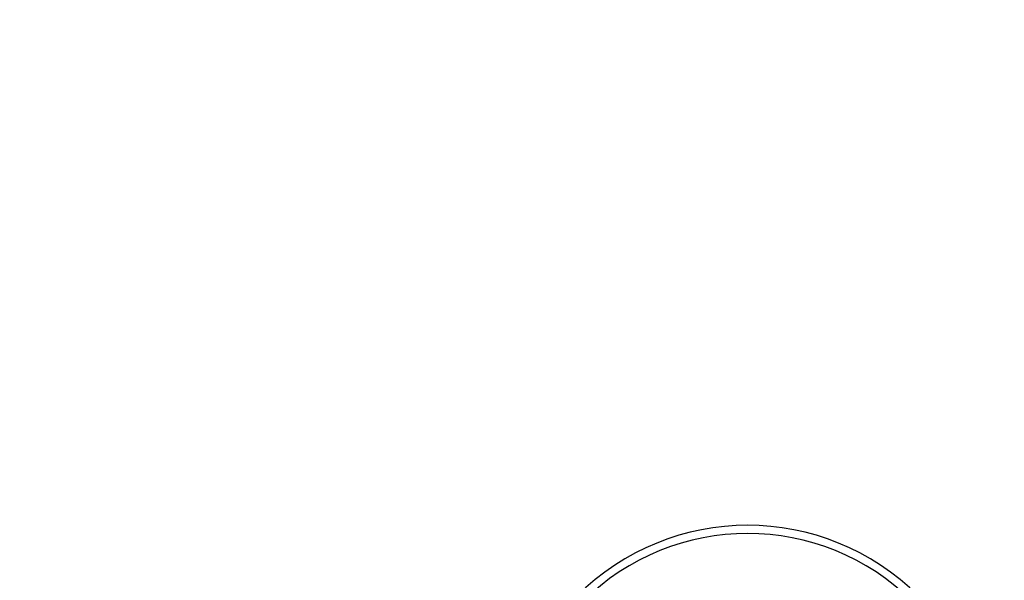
# Model space of a CAD drawing. Header units: millimetres. Extents: x -243 to 243, y -242 to 242.
# Tile 76 of 77: x 130 to 152, y 150 to 163. Entities that reach past the tile are written whole.
import ezdxf

# ---------------------------------------------------------------- set-up
doc = ezdxf.new("R2010")
doc.units = ezdxf.units.MM
doc.layers.add('MAIN-1', color=7, linetype='Continuous')

msp = doc.modelspace()

# ---------------------------------------------------------------- linework, layer by layer
at = {"layer": 'MAIN-1'}
for centre, radius, start, end in [((0, 0), 197.795, 46.47255, 133.52747), ((0, 0), 197.795, 46.47255, 133.52747), ((0, 0), 197.795, 46.47255, 133.52747), ((0, 0), 196.005, 46.45238, 133.54758), ((0, 0), 196.005, 46.51661, 133.48341), ((0, 0), 196.005, 46.56995, 133.43007), ((0, 0), 189, 0, 180.00002), ((0, 0), 188, 0, 180.00002), ((0, 0), 180, 270.00002, 89.99998), ((0, 0), 180, 0, 89.99998), ((0, 0), 179, 0, 89.99998), ((0, 0), 179, 270.00002, 89.99998), ((146.191, 146.191), 5.37, 315, 135), ((146.191, 146.191), 5.19, 315, 135)]:
    msp.add_arc(centre, radius, start, end, dxfattribs=at)

doc.saveas('drawing.dxf')
